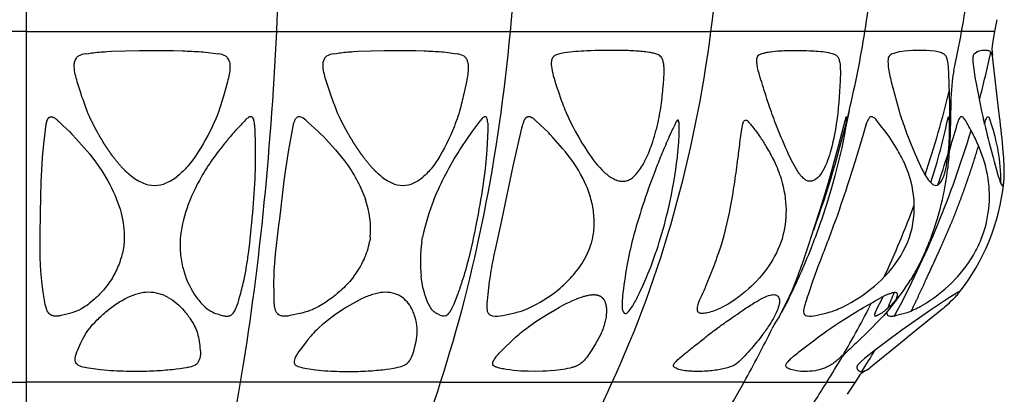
# Model space of a CAD drawing. Header units: millimetres. Extents: x 1250 to 1725, y 0 to 1655.
# Tile 87 of 256: x 1487 to 1569, y 640 to 672. Entities that reach past the tile are written whole.
import ezdxf

# ---------------------------------------------------------------- set-up
doc = ezdxf.new("R2010")
doc.units = ezdxf.units.MM
doc.header["$MEASUREMENT"] = 0
doc.layers.add('Crea2D$visibili$tangenti', color=7, linetype='Continuous', true_color=0x000000)

msp = doc.modelspace()

# ---------------------------------------------------------------- linework, layer by layer
at = {"layer": 'Crea2D$visibili$tangenti'}
for p, q in [((1487.599, 701.845), (1487.599, 670.567)), ((1568.043, 671.552), (1567.867, 670.567)), ((1487.599, 670.567), (1466.824, 670.567)), ((1487.599, 670.567), (1487.599, 641.504)), ((1487.599, 670.567), (1508.374, 670.567)), ((1508.374, 670.567), (1527.733, 670.567)), ((1527.733, 670.567), (1544.357, 670.567)), ((1557.113, 670.567), (1544.357, 670.567)), ((1565.132, 670.567), (1557.113, 670.567)), ((1567.867, 670.567), (1565.132, 670.567)), ((1567.867, 670.567), (1567.683, 669.6)), ((1492.563, 668.724), (1492.801, 668.76)), ((1502.288, 668.875), (1503.286, 668.76)), ((1503.286, 668.76), (1503.52, 668.724)), ((1513.109, 668.724), (1513.335, 668.76)), ((1522.188, 668.875), (1523.106, 668.76)), ((1523.106, 668.76), (1523.32, 668.724)), ((1559.501, 668.76), (1559.397, 668.724)), ((1559.934, 668.875), (1559.501, 668.76)), ((1563.627, 668.724), (1563.549, 668.76)), ((1566.06, 668.348), (1566.064, 668.065)), ((1566.241, 668.76), (1566.196, 668.724)), ((1566.422, 668.875), (1566.241, 668.76)), ((1567.639, 668.724), (1567.622, 668.76)), ((1567.692, 668.516), (1567.639, 668.724)), ((1567.718, 668.348), (1567.692, 668.516)), ((1567.754, 668.065), (1567.718, 668.348)), ((1568.217, 663.978), (1567.754, 668.065)), ((1492.754, 663.748), (1492.662, 663.978)), ((1492.852, 663.527), (1492.754, 663.748)), ((1503.492, 663.748), (1503.404, 663.527)), ((1513.45, 663.748), (1513.355, 663.978)), ((1513.552, 663.527), (1513.45, 663.748)), ((1523.457, 663.748), (1523.384, 663.527)), ((1560.015, 663.748), (1560.086, 663.527)), ((1564.16, 663.748), (1564.159, 663.978)), ((1564.159, 663.527), (1564.16, 663.748)), ((1566.828, 663.748), (1566.878, 663.527)), ((1568.242, 663.748), (1568.217, 663.978)), ((1568.268, 663.527), (1568.242, 663.748)), ((1510.789, 663.211), (1511.013, 663.001)), ((1511.013, 663.001), (1511.255, 662.777)), ((1564.09, 663.211), (1564.095, 663.001)), ((1564.095, 663.001), (1564.1, 662.777)), ((1564.1, 662.777), (1564.113, 661.96)), ((1564.085, 660.655), (1564.076, 660.456)), ((1516.094, 653.233), (1516.074, 653.12)), ((1516.109, 653.338), (1516.094, 653.233)), ((1516.112, 653.367), (1516.109, 653.338)), ((1516.128, 653.516), (1516.112, 653.367)), ((1520.393, 653.121), (1520.433, 653.367)), ((1520.433, 653.367), (1520.462, 653.516)), ((1534.507, 653.233), (1534.539, 653.367)), ((1552.054, 651.681), (1552.568, 653.233)), ((1552.568, 653.233), (1552.613, 653.367)), ((1560.663, 653.121), (1560.757, 653.367)), ((1560.757, 653.367), (1560.808, 653.516)), ((1562.495, 653.233), (1562.451, 653.12)), ((1562.535, 653.338), (1562.495, 653.233)), ((1562.546, 653.367), (1562.535, 653.338)), ((1562.603, 653.516), (1562.546, 653.367)), ((1561.085, 650.273), (1560.927, 650.014)), ((1564.625, 648.833), (1564.124, 648.515)), ((1550.296, 647.444), (1550.222, 647.308)), ((1556.603, 643.016), (1556.506, 642.9)), ((1556.788, 643.196), (1556.603, 643.016)), ((1557.089, 643.456), (1556.788, 643.196)), ((1492.614, 642.69), (1492.429, 642.728)), ((1500.054, 642.564), (1499.909, 642.547)), ((1500.351, 642.606), (1500.054, 642.564)), ((1500.68, 642.659), (1500.351, 642.606)), ((1500.856, 642.69), (1500.68, 642.659)), ((1501.046, 642.728), (1500.856, 642.69)), ((1510.377, 642.728), (1510.543, 642.69)), ((1517.323, 642.547), (1517.459, 642.564)), ((1517.459, 642.564), (1517.742, 642.605)), ((1517.742, 642.605), (1518.056, 642.659)), ((1518.056, 642.659), (1518.224, 642.69)), ((1518.224, 642.69), (1518.406, 642.728)), ((1550.672, 642.69), (1550.618, 642.728)), ((1550.724, 642.659), (1550.672, 642.69)), ((1550.824, 642.605), (1550.724, 642.659)), ((1550.918, 642.564), (1550.824, 642.605)), ((1550.965, 642.547), (1550.918, 642.564)), ((1553.944, 642.728), (1553.853, 642.69)), ((1554.266, 642.9), (1553.944, 642.728)), ((1556.444, 642.728), (1556.449, 642.69)), ((1556.449, 642.69), (1556.456, 642.659)), ((1556.456, 642.659), (1556.471, 642.606)), ((1556.471, 642.606), (1556.489, 642.564)), ((1556.489, 642.564), (1556.499, 642.547)), ((1557.534, 642.69), (1557.579, 642.728)), ((1557.579, 642.728), (1557.777, 642.9)), ((1469.818, 641.504), (1487.599, 641.504)), ((1505.381, 641.504), (1487.599, 641.504)), ((1487.599, 641.504), (1487.599, 618.852)), ((1521.95, 641.504), (1505.381, 641.504)), ((1521.95, 641.504), (1536.179, 641.504)), ((1547.097, 641.504), (1536.179, 641.504)), ((1547.097, 641.504), (1553.961, 641.504)), ((1553.961, 641.504), (1556.302, 641.504)), ((1556.302, 641.504), (1555.649, 640.489)), ((1556.695, 642.114), (1556.302, 641.504))]:
    msp.add_line(p, q, dxfattribs=at)
for points in [[(1492.801, 668.76), (1493.021, 668.79, -0.017233), (1494.289, 668.908), (1494.687, 668.93), (1495.84, 668.978), (1496.994, 668.994), (1499.806, 668.993), (1500.57, 668.971, -0.005217), (1502.109, 668.889), (1502.288, 668.875)], [(1513.335, 668.76), (1513.543, 668.79, -0.018151), (1514.74, 668.908), (1515.114, 668.93), (1516.195, 668.978), (1517.276, 668.994), (1519.894, 668.993), (1520.602, 668.971, -0.005732), (1522.024, 668.889), (1522.188, 668.875)], [(1563.549, 668.76), (1563.475, 668.79, 0.049672), (1563.04, 668.908), (1562.9, 668.93, 0.066445), (1560.011, 668.889), (1559.934, 668.875)], [(1567.622, 668.76), (1567.605, 668.79), (1567.494, 668.908), (1567.456, 668.93, 0.126555), (1567.203, 668.994), (1566.933, 668.998, 0.114423), (1566.453, 668.889), (1566.422, 668.875)], [(1492.662, 663.978), (1492.492, 664.428, -0.01485), (1491.847, 666.412, -0.062484), (1491.594, 667.64, -0.057413), (1491.621, 668.065)], [(1504.46, 668.065, -0.058467), (1504.499, 667.64, -0.060883), (1504.291, 666.412), (1504.014, 665.392, -0.015681), (1503.574, 663.978), (1503.492, 663.748)], [(1513.355, 663.978), (1513.178, 664.428, -0.013844), (1512.496, 666.412, -0.060065), (1512.216, 667.64, -0.055136), (1512.23, 668.065)], [(1524.194, 668.065, -0.052758), (1524.242, 667.64, -0.055049), (1524.093, 666.412), (1523.875, 665.392, -0.014612), (1523.523, 663.978), (1523.457, 663.748)], [(1559.027, 668.065, 0.028253), (1559.055, 667.64, 0.033005), (1559.303, 666.412), (1559.563, 665.392), (1559.947, 663.978), (1560.015, 663.748)], [(1566.064, 668.065, 0.028614), (1566.305, 666.412), (1566.5, 665.392), (1566.78, 663.978), (1566.828, 663.748)], [(1503.404, 663.527, -0.022456), (1502.67, 661.959), (1502.482, 661.608), (1502.286, 661.262), (1502.082, 660.92), (1501.869, 660.583), (1501.643, 660.247), (1501.438, 659.961), (1501.227, 659.686), (1501.118, 659.551), (1501.007, 659.419), (1500.907, 659.305), (1500.805, 659.193), (1500.701, 659.083), (1500.594, 658.975), (1500.485, 658.87), (1500.374, 658.768), (1500.259, 658.668), (1500.142, 658.572)], [(1508.396, 647.219, -0.080986), (1508.276, 647.444, -0.046186), (1508.218, 647.691, -0.022406), (1508.167, 648.248), (1508.156, 648.539), (1508.149, 648.808), (1508.144, 649.833), (1508.15, 650.299), (1508.169, 650.764), (1508.213, 651.367), (1508.285, 652.111), (1508.56, 654.501), (1508.625, 655.048), (1509.003, 658.179), (1509.106, 658.956), (1509.385, 660.751), (1509.672, 662.432), (1509.7, 662.575), (1509.731, 662.717), (1509.765, 662.859), (1509.803, 663, -0.041059), (1509.887, 663.23, -0.077244), (1510.006, 663.407)], [(1523.384, 663.527, -0.021768), (1522.775, 661.959), (1522.617, 661.609), (1522.45, 661.263), (1522.276, 660.921), (1522.093, 660.583), (1521.897, 660.247), (1521.719, 659.961), (1521.534, 659.686), (1521.438, 659.552), (1521.34, 659.419), (1521.252, 659.305), (1521.161, 659.194), (1521.069, 659.084), (1520.974, 658.976), (1520.876, 658.871), (1520.776, 658.769), (1520.673, 658.669), (1520.567, 658.572)], [(1534.539, 653.367), (1534.569, 653.52), (1534.596, 653.674), (1534.619, 653.829), (1534.638, 653.984), (1534.654, 654.139), (1534.666, 654.295), (1534.674, 654.451), (1534.679, 654.608), (1534.681, 654.764), (1534.678, 654.92), (1534.673, 655.077), (1534.663, 655.233), (1534.651, 655.389), (1534.635, 655.544), (1534.615, 655.699), (1534.592, 655.854), (1534.564, 656.021), (1534.532, 656.188), (1534.496, 656.353), (1534.456, 656.518), (1534.413, 656.682), (1534.367, 656.845), (1534.317, 657.007), (1534.264, 657.168), (1534.208, 657.329), (1534.149, 657.488), (1534.087, 657.646), (1534.022, 657.803), (1533.883, 658.113), (1533.735, 658.418), (1533.56, 658.748), (1533.375, 659.071), (1533.179, 659.388), (1532.973, 659.699), (1532.757, 660.003), (1532.533, 660.302), (1532.301, 660.594), (1532.061, 660.879), (1531.261, 661.791), (1531.033, 662.033), (1530.911, 662.158), (1529.827, 663.18), (1529.763, 663.24), (1529.697, 663.299), (1529.66, 663.33), (1529.641, 663.345), (1529.621, 663.36), (1529.601, 663.375), (1529.581, 663.389), (1529.561, 663.402), (1529.54, 663.415), (1529.52, 663.427), (1529.498, 663.439), (1529.488, 663.444), (1529.477, 663.45), (1529.466, 663.455), (1529.455, 663.459), (1529.444, 663.464), (1529.432, 663.468), (1529.421, 663.473), (1529.41, 663.476), (1529.398, 663.48), (1529.387, 663.483), (1529.375, 663.487), (1529.363, 663.489), (1529.348, 663.493), (1529.332, 663.495), (1529.317, 663.498), (1529.301, 663.499), (1529.293, 663.5), (1529.285, 663.501), (1529.277, 663.501), (1529.269, 663.501), (1529.261, 663.501), (1529.253, 663.501), (1529.245, 663.501), (1529.238, 663.501), (1529.23, 663.5), (1529.222, 663.5), (1529.214, 663.499), (1529.206, 663.498), (1529.198, 663.497), (1529.191, 663.495), (1529.183, 663.494), (1529.175, 663.492), (1529.167, 663.49), (1529.16, 663.488), (1529.152, 663.486), (1529.145, 663.484), (1529.137, 663.482), (1529.13, 663.479), (1529.123, 663.476), (1529.115, 663.473), (1529.106, 663.469), (1529.096, 663.464), (1529.087, 663.459), (1529.078, 663.454), (1529.069, 663.448), (1529.06, 663.443), (1529.052, 663.437), (1529.043, 663.43), (1529.035, 663.424), (1529.027, 663.417), (1529.019, 663.41), (1529.011, 663.403), (1529.003, 663.396), (1528.996, 663.388), (1528.989, 663.38), (1528.982, 663.373), (1528.972, 663.361), (1528.963, 663.35), (1528.955, 663.338), (1528.946, 663.326), (1528.938, 663.314), (1528.93, 663.301), (1528.915, 663.276), (1528.897, 663.242), (1528.88, 663.208), (1528.864, 663.173), (1528.848, 663.138), (1528.832, 663.097), (1528.816, 663.056), (1528.787, 662.972), (1528.749, 662.852), (1528.715, 662.731), (1528.671, 662.565), (1527.952, 659.407), (1527.037, 655.048), (1526.918, 654.504), (1526.502, 652.622, 0.011953), (1526.12, 650.755), (1526.048, 650.295), (1525.985, 649.833), (1525.862, 648.807), (1525.806, 648.25), (1525.794, 648.11), (1525.786, 647.97), (1525.782, 647.83), (1525.781, 647.689), (1525.805, 647.444)], [(1552.613, 653.367), (1553.005, 654.544), (1553.387, 655.724), (1553.721, 656.792), (1554.043, 657.863), (1554.383, 659.055), (1554.955, 661.167), (1555.503, 663.288), (1555.526, 663.371), (1555.533, 663.392), (1555.539, 663.412), (1555.547, 663.432), (1555.554, 663.452), (1555.558, 663.462), (1555.56, 663.467), (1555.563, 663.472), (1555.565, 663.477), (1555.568, 663.481), (1555.569, 663.484), (1555.57, 663.486), (1555.572, 663.488), (1555.573, 663.491), (1555.575, 663.493), (1555.576, 663.494), (1555.577, 663.495), (1555.577, 663.496), (1555.577, 663.496), (1555.578, 663.497), (1555.578, 663.497), (1555.579, 663.498), (1555.579, 663.498), (1555.579, 663.498), (1555.58, 663.499), (1555.58, 663.499), (1555.58, 663.499), (1555.581, 663.499), (1555.581, 663.5), (1555.581, 663.5), (1555.581, 663.5), (1555.581, 663.5), (1555.582, 663.5), (1555.582, 663.5), (1555.582, 663.5), (1555.582, 663.501), (1555.583, 663.501), (1555.583, 663.501), (1555.583, 663.501), (1555.583, 663.501), (1555.584, 663.501), (1555.584, 663.501), (1555.584, 663.501), (1555.584, 663.501), (1555.584, 663.501), (1555.584, 663.501), (1555.584, 663.501), (1555.585, 663.501), (1555.585, 663.501), (1555.585, 663.501), (1555.585, 663.501), (1555.585, 663.501), (1555.585, 663.501), (1555.585, 663.501), (1555.585, 663.501), (1555.586, 663.501), (1555.586, 663.501), (1555.586, 663.501), (1555.586, 663.501), (1555.586, 663.501), (1555.586, 663.501), (1555.586, 663.501), (1555.586, 663.501), (1555.587, 663.501), (1555.587, 663.501), (1555.587, 663.501), (1555.587, 663.501), (1555.587, 663.501), (1555.587, 663.501), (1555.587, 663.501), (1555.587, 663.501), (1555.588, 663.501), (1555.588, 663.501), (1555.588, 663.501), (1555.588, 663.501), (1555.589, 663.501), (1555.589, 663.501), (1555.589, 663.5), (1555.589, 663.5), (1555.59, 663.5), (1555.59, 663.5), (1555.59, 663.5), (1555.59, 663.5), (1555.591, 663.499), (1555.591, 663.499), (1555.591, 663.499), (1555.591, 663.499), (1555.592, 663.499), (1555.592, 663.498), (1555.592, 663.498), (1555.593, 663.498), (1555.593, 663.497), (1555.594, 663.497), (1555.594, 663.496), (1555.594, 663.496), (1555.595, 663.495), (1555.595, 663.495), (1555.596, 663.494), (1555.596, 663.494), (1555.596, 663.493), (1555.597, 663.492), (1555.597, 663.492), (1555.597, 663.491), (1555.598, 663.491), (1555.598, 663.49), (1555.598, 663.489), (1555.598, 663.489), (1555.599, 663.488), (1555.599, 663.488), (1555.599, 663.487), (1555.599, 663.486), (1555.599, 663.486), (1555.599, 663.485), (1555.6, 663.484), (1555.6, 663.483), (1555.6, 663.481), (1555.6, 663.48), (1555.601, 663.478), (1555.601, 663.475), (1555.601, 663.466), (1555.602, 663.457), (1555.602, 663.439), (1555.602, 663.422), (1555.602, 663.404), (1555.6, 663.369), (1555.598, 663.333), (1555.592, 663.262), (1555.576, 663.121), (1555.501, 662.591), (1555.414, 662.063), (1555.309, 661.497), (1555.194, 660.933), (1554.939, 659.81), (1554.633, 658.608), (1554.297, 657.413), (1553.933, 656.226), (1553.543, 655.048), (1553.353, 654.504, -0.008723), (1552.649, 652.622, -0.02098), (1550.721, 648.25), (1550.428, 647.689), (1550.296, 647.444)], [(1560.086, 663.527, 0.010864), (1560.647, 661.959), (1560.916, 661.269), (1561.196, 660.583), (1561.472, 659.947), (1561.729, 659.394), (1561.844, 659.163), (1561.964, 658.935), (1562.066, 658.752), (1562.173, 658.572)], [(1562.568, 658.048), (1563.09, 659.731, 0.017817), (1563.785, 662.432), (1563.908, 663), (1564.005, 663.407)], [(1568.666, 658.572, 0.026195), (1568.583, 660.583, 0.008412), (1568.268, 663.527)], [(1511.255, 662.777), (1511.748, 662.337), (1511.975, 662.12), (1512.238, 661.855), (1512.717, 661.334), (1513.242, 660.757), (1513.501, 660.456), (1513.752, 660.149), (1513.995, 659.835), (1514.228, 659.514, -0.032101), (1515.08, 658.133, -0.04059), (1515.733, 656.623)], [(1521.402, 656.623, -0.048426), (1523.554, 660.757), (1524.28, 661.855), (1524.625, 662.337), (1524.966, 662.777), (1525.134, 663.001), (1525.289, 663.211)], [(1525.857, 663), (1525.865, 662.716), (1525.863, 662.432), (1525.843, 661.849), (1525.777, 660.752), (1525.689, 659.731), (1525.606, 658.954), (1525.506, 658.18, -0.012339), (1524.99, 655.048), (1524.884, 654.501, -0.019118), (1524.011, 650.763, -0.01), (1523.726, 649.833, -0.008511), (1523.373, 648.808), (1523.273, 648.539), (1523.16, 648.248), (1523.044, 647.968), (1522.921, 647.691), (1522.891, 647.629), (1522.86, 647.567), (1522.827, 647.505), (1522.793, 647.444), (1522.776, 647.414), (1522.758, 647.386), (1522.74, 647.357), (1522.721, 647.329), (1522.702, 647.301), (1522.682, 647.273), (1522.662, 647.246), (1522.641, 647.219)], [(1557.258, 663), (1557.078, 662.432), (1556.911, 661.849), (1556.269, 659.731), (1555.775, 658.18, -0.009669), (1554.725, 655.048), (1554.526, 654.501, -0.002315), (1553.101, 650.763), (1552.781, 649.833), (1552.435, 648.808), (1552.344, 648.539), (1552.247, 648.248, 0.015822), (1552.08, 647.691, 0.038354), (1552.035, 647.444, 0.087853), (1552.053, 647.219)], [(1561.19, 656.623, 0.083551), (1560.457, 659.514, 0.032597), (1559.818, 660.757), (1559.125, 661.855), (1558.776, 662.337), (1558.421, 662.777), (1558.246, 663.001), (1558.085, 663.211)], [(1514.767, 650.273), (1514.656, 650.131), (1514.542, 649.991), (1514.425, 649.854), (1514.305, 649.718), (1514.182, 649.585), (1514.057, 649.454), (1513.929, 649.325), (1513.799, 649.199), (1513.666, 649.076), (1513.531, 648.955), (1513.393, 648.837), (1513.253, 648.721), (1513.111, 648.609), (1512.967, 648.5), (1512.821, 648.393), (1512.674, 648.29), (1512.41, 648.112), (1512.14, 647.942), (1511.864, 647.782), (1511.583, 647.632), (1511.515, 647.598), (1511.445, 647.564), (1511.375, 647.533), (1511.304, 647.502), (1511.129, 647.432), (1510.95, 647.369, -0.028678), (1510.294, 647.184), (1509.476, 647.012), (1509.37, 646.993), (1509.282, 646.981), (1509.237, 646.975), (1509.192, 646.971), (1509.142, 646.968), (1509.092, 646.965), (1509.042, 646.965), (1508.991, 646.966), (1508.966, 646.967), (1508.94, 646.968), (1508.915, 646.97), (1508.889, 646.973), (1508.864, 646.977), (1508.788, 646.991)], [(1522.346, 646.991, -0.217217), (1521.952, 647.033), (1521.641, 647.185), (1521.604, 647.204), (1521.568, 647.224), (1521.533, 647.245), (1521.499, 647.268), (1521.465, 647.291), (1521.432, 647.316), (1521.399, 647.342), (1521.368, 647.369), (1521.333, 647.4), (1521.299, 647.433), (1521.266, 647.467), (1521.233, 647.502, -0.068201), (1520.816, 648.29, -0.063964), (1520.351, 650.273)], [(1526.268, 646.992, 0.103721), (1527.101, 647.034), (1527.857, 647.185, 0.024265), (1528.554, 647.367), (1528.943, 647.502), (1529.249, 647.633, 0.061425), (1531.698, 649.162, 0.040862), (1532.861, 650.273)], [(1550.031, 646.965, -0.005114), (1550.07, 647.034), (1550.307, 647.502), (1550.374, 647.633), (1550.704, 648.289, 0.011149), (1551.102, 649.162), (1551.55, 650.273)], [(1552.31, 646.991, 0.108338), (1553.039, 647.033), (1553.738, 647.185), (1553.903, 647.224), (1554.067, 647.268), (1554.23, 647.316), (1554.391, 647.369), (1554.575, 647.433), (1554.758, 647.502), (1554.907, 647.565), (1555.055, 647.631), (1555.367, 647.783), (1555.675, 647.944), (1555.978, 648.113), (1556.276, 648.29), (1556.615, 648.501), (1556.947, 648.723), (1557.272, 648.956), (1557.589, 649.2), (1557.898, 649.454), (1558.199, 649.718), (1558.49, 649.991), (1558.772, 650.273)], [(1491.926, 642.9, -0.078655), (1491.79, 643.015, -0.111089), (1491.697, 643.196, -0.077139), (1491.676, 643.456, -0.087306), (1491.882, 644.174), (1492.147, 644.759, -0.102697), (1493.499, 646.662, -0.021994), (1494.312, 647.404, -0.063009), (1496.019, 648.515)], [(1499.387, 648.515, -0.089499), (1500.714, 647.403, -0.032514), (1501.264, 646.662, -0.06638), (1501.804, 645.569, -0.04131), (1502.029, 644.176, -0.08988), (1501.999, 643.456)], [(1515.653, 648.515, 0.046322), (1513.683, 647.404), (1513.167, 647.041), (1512.662, 646.662), (1512.402, 646.461), (1512.148, 646.253), (1511.9, 646.038), (1511.657, 645.816), (1511.531, 645.693), (1511.41, 645.568), (1511.297, 645.441), (1511.188, 645.312), (1510.963, 645.036), (1510.745, 644.759), (1510.303, 644.174, 0.068461), (1509.874, 643.456, 0.196031), (1509.846, 643.016, 0.108208), (1509.942, 642.9)], [(1519.493, 643.456, 0.069735), (1519.759, 644.174), (1519.827, 644.466), (1519.891, 644.759), (1519.943, 645.035), (1519.986, 645.312), (1520.003, 645.441), (1520.014, 645.568), (1520.017, 645.631), (1520.019, 645.694), (1520.019, 645.755), (1520.018, 645.817), (1520.013, 645.923), (1520.005, 646.03), (1519.994, 646.136), (1519.98, 646.242), (1519.964, 646.348), (1519.944, 646.453), (1519.922, 646.557), (1519.897, 646.661), (1519.847, 646.851), (1519.819, 646.944), (1519.789, 647.038), (1519.757, 647.13), (1519.722, 647.222), (1519.686, 647.313), (1519.648, 647.403, 0.130062), (1518.791, 648.515)], [(1550.994, 643.456, -0.021771), (1551.866, 644.174), (1552.625, 644.759, -0.028871), (1555.339, 646.661), (1556.534, 647.403, -0.016106), (1558.466, 648.515)], [(1559.765, 648.515), (1559.753, 648.487), (1559.741, 648.459), (1559.715, 648.405), (1559.687, 648.351), (1559.658, 648.298), (1559.619, 648.23), (1559.578, 648.163), (1559.535, 648.098), (1559.492, 648.033), (1559.385, 647.881), (1559.273, 647.733), (1559.141, 647.567), (1559.006, 647.404), (1558.677, 647.028), (1558.338, 646.662), (1557.504, 645.816), (1556.412, 644.759, -0.010085), (1554.979, 643.456, -0.034778), (1554.266, 642.9)], [(1557.777, 642.9), (1560.058, 644.759), (1560.731, 645.312), (1561.349, 645.816), (1563.324, 647.404, 0.021228), (1564.567, 648.515)], [(1559.649, 648.29, -0.053709), (1558.707, 647.369, -0.032483), (1558.437, 647.184), (1558.232, 647.07), (1558.163, 647.033), (1558.123, 647.012), (1558.103, 647.002), (1558.083, 646.993), (1558.068, 646.987), (1558.06, 646.984), (1558.052, 646.981), (1558.045, 646.978), (1558.037, 646.975), (1558.03, 646.973), (1558.022, 646.971), (1558.015, 646.969), (1558.011, 646.968), (1558.007, 646.968), (1558.003, 646.967), (1558, 646.966), (1557.996, 646.966), (1557.992, 646.965), (1557.989, 646.965), (1557.985, 646.965), (1557.982, 646.965), (1557.978, 646.965), (1557.975, 646.965), (1557.972, 646.965), (1557.969, 646.965), (1557.967, 646.965), (1557.965, 646.966), (1557.964, 646.966), (1557.962, 646.966), (1557.961, 646.966), (1557.959, 646.967), (1557.958, 646.967), (1557.956, 646.967), (1557.955, 646.968), (1557.953, 646.968), (1557.952, 646.969), (1557.951, 646.969), (1557.949, 646.97), (1557.948, 646.97), (1557.947, 646.971), (1557.947, 646.971), (1557.946, 646.971), (1557.945, 646.972), (1557.945, 646.972), (1557.944, 646.973), (1557.943, 646.973), (1557.943, 646.973), (1557.942, 646.974), (1557.942, 646.974), (1557.941, 646.975), (1557.94, 646.975), (1557.939, 646.976), (1557.938, 646.977), (1557.937, 646.978), (1557.936, 646.979), (1557.935, 646.98), (1557.934, 646.981), (1557.932, 646.983), (1557.93, 646.986), (1557.926, 646.991)], [(1499.909, 642.547, -0.010717), (1498.441, 642.425, -0.017853), (1496.717, 642.389), (1496.173, 642.392, -0.02399), (1494.078, 642.492), (1493.77, 642.522), (1492.785, 642.659), (1492.614, 642.69)], [(1510.543, 642.69), (1510.699, 642.659), (1511.598, 642.522), (1511.882, 642.492, 0.026062), (1513.824, 642.392), (1514.331, 642.389, 0.01898), (1515.939, 642.425, 0.011323), (1517.323, 642.547)], [(1553.853, 642.69), (1553.771, 642.659), (1553.324, 642.522), (1553.193, 642.492, -0.053312), (1552.345, 642.392), (1552.135, 642.389, -0.050003), (1551.475, 642.425), (1550.965, 642.547)], [(1556.499, 642.547, 0.059548), (1556.634, 642.425, 0.121325), (1556.733, 642.394), (1556.855, 642.389), (1556.927, 642.392, 0.111261), (1557.243, 642.492), (1557.296, 642.522), (1557.495, 642.659), (1557.534, 642.69)]]:
    msp.add_lwpolyline(points, format="xyb", dxfattribs=at)
for points in [[(1564.159, 663.978), (1564.155, 664.428), (1564.137, 665.392), (1564.081, 667.026), (1564.037, 667.64), (1564.013, 667.854), (1563.982, 668.065)], [(1563.643, 658.572), (1563.676, 658.669), (1563.708, 658.767), (1563.737, 658.866), (1563.764, 658.965), (1563.793, 659.08), (1563.82, 659.196), (1563.868, 659.429), (1563.917, 659.701), (1563.959, 659.974), (1563.998, 660.278), (1564.031, 660.583), (1564.088, 661.27), (1564.125, 661.959), (1564.159, 663.527)], [(1564.124, 648.515), (1562.48, 647.403), (1560.168, 645.817), (1558.766, 644.759), (1558.003, 644.176), (1557.089, 643.456)], [(1557.953, 647.219), (1558.17, 647.691), (1558.457, 648.248), (1558.638, 648.603)]]:
    msp.add_lwpolyline(points, dxfattribs=at)
for points in [[(1495.743, 653.351), (1495.737, 653.206), (1495.727, 653.06), (1495.712, 652.915), (1495.694, 652.771), (1495.671, 652.626), (1495.646, 652.483), (1495.617, 652.34), (1495.585, 652.198), (1495.547, 652.043), (1495.505, 651.89), (1495.46, 651.737), (1495.412, 651.586), (1495.36, 651.435), (1495.305, 651.286), (1495.247, 651.139), (1495.185, 650.992), (1495.121, 650.848), (1495.053, 650.705), (1494.982, 650.564), (1494.908, 650.425), (1494.831, 650.287), (1494.751, 650.151), (1494.668, 650.017), (1494.582, 649.884), (1494.493, 649.753), (1494.402, 649.624), (1494.308, 649.497), (1494.211, 649.372), (1494.112, 649.249), (1494.01, 649.128), (1493.906, 649.01), (1493.799, 648.893), (1493.698, 648.786), (1493.595, 648.682), (1493.49, 648.579), (1493.383, 648.478), (1493.274, 648.379), (1493.163, 648.282), (1492.937, 648.093), (1492.826, 648.006), (1492.714, 647.92), (1492.599, 647.837), (1492.483, 647.758), (1492.365, 647.681), (1492.244, 647.608), (1492.183, 647.574), (1492.121, 647.54), (1492.059, 647.508), (1491.995, 647.476), (1491.922, 647.442), (1491.849, 647.409), (1491.774, 647.378), (1491.699, 647.348), (1491.623, 647.32), (1491.547, 647.294), (1491.393, 647.244), (1491.21, 647.192), (1490.76, 647.077), (1490.49, 647.016), (1490.405, 647), (1490.319, 646.985), (1490.277, 646.979), (1490.234, 646.973), (1490.191, 646.969), (1490.148, 646.966), (1490.106, 646.965), (1490.085, 646.964), (1490.063, 646.965), (1490.042, 646.965), (1490.021, 646.966), (1490, 646.968), (1489.979, 646.969), (1489.958, 646.972), (1489.937, 646.975), (1489.916, 646.978), (1489.896, 646.982), (1489.875, 646.986), (1489.854, 646.991), (1489.834, 646.997), (1489.813, 647.003), (1489.79, 647.011), (1489.766, 647.02), (1489.743, 647.029), (1489.72, 647.04), (1489.697, 647.051), (1489.675, 647.063), (1489.653, 647.075), (1489.632, 647.089), (1489.61, 647.103), (1489.59, 647.117), (1489.57, 647.132), (1489.55, 647.148), (1489.541, 647.157), (1489.531, 647.165), (1489.522, 647.173), (1489.513, 647.182), (1489.504, 647.191), (1489.495, 647.2), (1489.487, 647.209), (1489.479, 647.218), (1489.47, 647.228), (1489.461, 647.239), (1489.453, 647.249), (1489.445, 647.26), (1489.437, 647.27), (1489.429, 647.281), (1489.414, 647.303), (1489.4, 647.326), (1489.387, 647.349), (1489.374, 647.373), (1489.362, 647.396), (1489.351, 647.421), (1489.34, 647.445), (1489.329, 647.47), (1489.319, 647.495), (1489.301, 647.546), (1489.283, 647.597), (1489.256, 647.682), (1489.232, 647.768), (1489.209, 647.855), (1489.189, 647.942), (1489.152, 648.116), (1489.119, 648.292), (1489.064, 648.619), (1489.015, 648.948), (1488.93, 649.608), (1488.869, 650.153), (1488.822, 650.699), (1488.793, 651.246), (1488.776, 651.793), (1488.764, 652.73), (1488.765, 653.668), (1488.789, 655.543), (1488.815, 656.83), (1488.855, 658.117), (1488.907, 659.115), (1488.975, 660.112), (1489.073, 661.258), (1489.199, 662.401), (1489.24, 662.699), (1489.265, 662.846), (1489.279, 662.92), (1489.295, 662.994), (1489.313, 663.073), (1489.324, 663.113), (1489.336, 663.152), (1489.342, 663.171), (1489.349, 663.191), (1489.356, 663.21), (1489.363, 663.229), (1489.371, 663.248), (1489.379, 663.266), (1489.388, 663.285), (1489.397, 663.303), (1489.406, 663.32), (1489.416, 663.336), (1489.426, 663.352), (1489.436, 663.368), (1489.441, 663.376), (1489.447, 663.383), (1489.453, 663.391), (1489.458, 663.398), (1489.464, 663.405), (1489.47, 663.412), (1489.477, 663.419), (1489.483, 663.425), (1489.489, 663.432), (1489.496, 663.438), (1489.503, 663.444), (1489.51, 663.45), (1489.517, 663.455), (1489.524, 663.461), (1489.531, 663.466), (1489.539, 663.471), (1489.547, 663.475), (1489.551, 663.477), (1489.555, 663.48), (1489.559, 663.482), (1489.563, 663.484), (1489.567, 663.486), (1489.571, 663.487), (1489.575, 663.489), (1489.579, 663.491), (1489.583, 663.492), (1489.588, 663.494), (1489.592, 663.495), (1489.597, 663.497), (1489.601, 663.498), (1489.605, 663.499), (1489.61, 663.5), (1489.614, 663.501), (1489.619, 663.502), (1489.623, 663.503), (1489.632, 663.505), (1489.641, 663.506), (1489.651, 663.507), (1489.66, 663.507), (1489.669, 663.508), (1489.679, 663.508), (1489.688, 663.507), (1489.698, 663.507), (1489.707, 663.506), (1489.717, 663.505), (1489.726, 663.504), (1489.735, 663.503), (1489.745, 663.501), (1489.754, 663.499), (1489.764, 663.497), (1489.774, 663.494), (1489.785, 663.491), (1489.795, 663.488), (1489.804, 663.484), (1489.814, 663.481), (1489.824, 663.477), (1489.833, 663.473), (1489.843, 663.468), (1489.852, 663.464), (1489.871, 663.454), (1489.889, 663.445), (1489.907, 663.434), (1489.948, 663.409), (1489.988, 663.383), (1490.028, 663.355), (1490.067, 663.325), (1490.106, 663.295), (1490.143, 663.264), (1490.181, 663.232), (1490.217, 663.199), (1490.295, 663.125), (1490.636, 662.788), (1491.19, 662.272), (1491.391, 662.071), (1491.757, 661.676), (1492.2, 661.179), (1492.873, 660.391), (1493.106, 660.102), (1493.308, 659.84), (1493.503, 659.574), (1493.693, 659.303), (1493.876, 659.029), (1494.053, 658.75), (1494.224, 658.467), (1494.388, 658.18), (1494.545, 657.889), (1494.689, 657.605), (1494.827, 657.317), (1494.957, 657.026), (1495.079, 656.732), (1495.192, 656.434), (1495.296, 656.133), (1495.391, 655.829), (1495.475, 655.522), (1495.539, 655.255), (1495.595, 654.987), (1495.642, 654.717), (1495.681, 654.445), (1495.711, 654.173), (1495.731, 653.899), (1495.738, 653.762), (1495.742, 653.625), (1495.744, 653.488)], [(1533.05, 648.333), (1533.24, 648.411), (1533.432, 648.485), (1533.626, 648.553), (1533.723, 648.584), (1533.822, 648.614), (1533.902, 648.637), (1533.983, 648.658), (1534.064, 648.678), (1534.146, 648.696), (1534.228, 648.712), (1534.311, 648.726), (1534.394, 648.737), (1534.477, 648.746), (1534.537, 648.75), (1534.598, 648.753), (1534.628, 648.753), (1534.658, 648.753), (1534.688, 648.753), (1534.718, 648.752), (1534.748, 648.75), (1534.778, 648.748), (1534.808, 648.744), (1534.838, 648.74), (1534.867, 648.736), (1534.897, 648.73), (1534.926, 648.724), (1534.955, 648.717), (1534.984, 648.709), (1535.012, 648.7), (1535.04, 648.69), (1535.067, 648.679), (1535.094, 648.668), (1535.121, 648.656), (1535.148, 648.643), (1535.174, 648.629), (1535.199, 648.614), (1535.224, 648.598), (1535.249, 648.582), (1535.273, 648.565), (1535.284, 648.556), (1535.296, 648.547), (1535.307, 648.537), (1535.318, 648.528), (1535.329, 648.518), (1535.34, 648.508), (1535.351, 648.498), (1535.361, 648.488), (1535.372, 648.477), (1535.383, 648.465), (1535.393, 648.454), (1535.404, 648.442), (1535.414, 648.43), (1535.424, 648.418), (1535.433, 648.405), (1535.443, 648.393), (1535.461, 648.367), (1535.478, 648.341), (1535.495, 648.314), (1535.511, 648.286), (1535.526, 648.259), (1535.54, 648.23), (1535.554, 648.202), (1535.566, 648.172), (1535.579, 648.143), (1535.59, 648.113), (1535.601, 648.083), (1535.611, 648.053), (1535.622, 648.019), (1535.632, 647.985), (1535.641, 647.951), (1535.649, 647.917), (1535.657, 647.882), (1535.664, 647.847), (1535.67, 647.813), (1535.676, 647.778), (1535.681, 647.743), (1535.686, 647.708), (1535.693, 647.637), (1535.697, 647.567), (1535.7, 647.496), (1535.701, 647.405), (1535.698, 647.315), (1535.693, 647.224), (1535.686, 647.133), (1535.676, 647.042), (1535.664, 646.951), (1535.635, 646.77), (1535.616, 646.669), (1535.595, 646.568), (1535.573, 646.468), (1535.548, 646.368), (1535.522, 646.269), (1535.494, 646.17), (1535.463, 646.072), (1535.431, 645.974), (1535.394, 645.871), (1535.354, 645.769), (1535.313, 645.668), (1535.269, 645.567), (1535.177, 645.367), (1535.078, 645.171), (1534.94, 644.915), (1534.795, 644.663), (1534.49, 644.168), (1534.381, 644.001), (1534.27, 643.835), (1534.155, 643.673), (1534.095, 643.593), (1534.033, 643.515), (1533.982, 643.453), (1533.929, 643.393), (1533.875, 643.333), (1533.82, 643.275), (1533.763, 643.219), (1533.704, 643.165), (1533.674, 643.138), (1533.643, 643.112), (1533.612, 643.087), (1533.581, 643.062), (1533.535, 643.028), (1533.489, 642.996), (1533.442, 642.964), (1533.394, 642.934), (1533.345, 642.906), (1533.295, 642.879), (1533.245, 642.853), (1533.194, 642.829), (1533.163, 642.816), (1533.133, 642.803), (1533.071, 642.779), (1533.008, 642.757), (1532.944, 642.737), (1532.88, 642.718), (1532.816, 642.7), (1532.686, 642.668), (1532.481, 642.622), (1532.275, 642.582), (1532.069, 642.547), (1531.861, 642.516), (1531.445, 642.465), (1531.028, 642.424), (1530.723, 642.406), (1530.418, 642.396), (1529.807, 642.391), (1529.199, 642.397), (1528.895, 642.407), (1528.592, 642.422), (1528.292, 642.445), (1527.993, 642.475), (1527.695, 642.512), (1527.398, 642.555), (1527.166, 642.594), (1527.05, 642.616), (1526.935, 642.64), (1526.843, 642.662), (1526.752, 642.686), (1526.662, 642.713), (1526.617, 642.728), (1526.572, 642.744), (1526.527, 642.76), (1526.505, 642.769), (1526.483, 642.779), (1526.461, 642.789), (1526.439, 642.799), (1526.418, 642.81), (1526.397, 642.822), (1526.384, 642.83), (1526.372, 642.838), (1526.366, 642.842), (1526.361, 642.846), (1526.355, 642.85), (1526.349, 642.854), (1526.344, 642.858), (1526.338, 642.863), (1526.333, 642.868), (1526.328, 642.872), (1526.323, 642.877), (1526.321, 642.88), (1526.319, 642.882), (1526.317, 642.885), (1526.314, 642.887), (1526.312, 642.89), (1526.31, 642.892), (1526.308, 642.895), (1526.306, 642.898), (1526.304, 642.901), (1526.302, 642.904), (1526.301, 642.906), (1526.299, 642.909), (1526.297, 642.912), (1526.296, 642.915), (1526.294, 642.918), (1526.293, 642.921), (1526.291, 642.924), (1526.29, 642.927), (1526.288, 642.93), (1526.287, 642.933), (1526.285, 642.94), (1526.282, 642.946), (1526.28, 642.953), (1526.279, 642.959), (1526.277, 642.966), (1526.275, 642.973), (1526.274, 642.98), (1526.273, 642.987), (1526.272, 642.993), (1526.271, 643), (1526.271, 643.008), (1526.27, 643.015), (1526.27, 643.022), (1526.27, 643.029), (1526.27, 643.036), (1526.27, 643.043), (1526.27, 643.051), (1526.271, 643.058), (1526.272, 643.065), (1526.273, 643.079), (1526.275, 643.094), (1526.277, 643.108), (1526.28, 643.12), (1526.282, 643.131), (1526.285, 643.142), (1526.288, 643.154), (1526.291, 643.165), (1526.295, 643.176), (1526.299, 643.187), (1526.303, 643.198), (1526.307, 643.208), (1526.311, 643.219), (1526.32, 643.24), (1526.33, 643.261), (1526.341, 643.282), (1526.352, 643.302), (1526.364, 643.322), (1526.376, 643.342), (1526.388, 643.361), (1526.414, 643.4), (1526.441, 643.438), (1526.529, 643.557), (1526.621, 643.672), (1526.716, 643.785), (1526.813, 643.895), (1526.923, 644.013), (1527.035, 644.129), (1528.012, 645.079), (1528.154, 645.215), (1528.299, 645.347), (1528.425, 645.458), (1528.554, 645.567), (1528.818, 645.777), (1529.087, 645.98), (1529.361, 646.177), (1529.857, 646.52), (1530.36, 646.851), (1530.871, 647.171), (1531.388, 647.48), (1531.794, 647.712), (1532.205, 647.933), (1532.413, 648.039), (1532.623, 648.142), (1532.836, 648.239)]]:
    msp.add_lwpolyline(points, close=True, dxfattribs=at)
for centre, radius, start, end in [((1195.857, 685.357), 312.867, 357.2904, 3.02085), ((1366.176, 685.359), 162.233, 354.76872, 5.83257), ((1430.325, 685.36), 114.988, 352.60813, 8.24222), ((1465.327, 685.24), 92.952, 350.9175, 355.51486), ((1483.021, 685.22), 83.408, 349.88173, 352.24024), ((1467.592, 684.827), 90.65, 346.70255, 350.94896), ((1484.098, 684.968), 82.304, 347.6239, 349.92273), ((1570.907, 669.107), 3.262, 171.43103, 188.7318), ((1492.353, 667.921), 0.745, 145.04162, 168.80562), ((1492.295, 667.949), 0.682, 123.80367, 144.23888), ((1492.754, 667.015), 1.72, 96.38943, 119.18092), ((1503.326, 667.038), 1.697, 60.58518, 83.41717), ((1503.767, 667.933), 0.703, 36.16956, 56.05472), ((1503.699, 667.896), 0.779, 12.53831, 35.41932), ((1512.963, 667.95), 0.742, 147.53253, 171.01279), ((1512.871, 667.997), 0.639, 125.66012, 146.69286), ((1513.293, 667.18), 1.554, 96.77268, 120.73701), ((1523.127, 667.244), 1.492, 58.48267, 82.57645), ((1523.495, 667.951), 0.7, 34.57447, 53.88805), ((1523.368, 667.876), 0.847, 12.94951, 33.89375), ((1560.278, 668.081), 1.252, 167.67675, 180.69979), ((1559.647, 668.217), 0.606, 150.47448, 167.57121), ((1559.562, 668.215), 0.535, 107.90809, 145.69765), ((1563.395, 668.26), 0.518, 29.62104, 63.44094), ((1563.005, 668.067), 0.953, 17.16377, 28.14321), ((1561.908, 667.728), 2.102, 9.23524, 17.14734), ((1567.13, 668.306), 1.07, 168.70877, 177.78872), ((1566.46, 668.44), 0.387, 132.9212, 168.67541), ((1489.154, 685.056), 80.036, 345.38815, 348.33544), ((1483.956, 684.997), 82.449, 341.39835, 346.49918), ((1510.239, 663.194), 0.315, 75.68577, 137.61548), ((1509.937, 662.347), 1.214, 45.39281, 71.73175), ((1526.042, 662.706), 0.907, 118.86641, 146.15106), ((1525.65, 663.372), 0.136, 15.06651, 109.87813), ((1524.562, 662.971), 1.296, 1.28582, 19.69903), ((1469.17, 684.431), 89.023, 340.08678, 346.63646), ((1593.356, 655.238), 38.548, 166.89591, 169.29805), ((1558.558, 662.579), 1.367, 142.68203, 162.06613), ((1557.669, 663.262), 0.246, 75.50252, 143.73716), ((1557.388, 662.72), 0.852, 35.20579, 66.29641), ((1562.833, 663.239), 1.257, 358.74861, 11.98004), ((1685.658, 691.721), 122.08, 193.35289, 195.75558), ((1489.163, 685.029), 80.02, 331.62692, 343.55501), ((1439.042, 700.947), 131.376, 340.84868, 342.03807), ((1498.843, 661.74), 4.041, 231.64041, 247.26738), ((1497.709, 661.562), 3.855, 292.99357, 309.13228), ((1519.511, 661.586), 3.91, 230.42068, 245.99899), ((1518.304, 661.077), 3.376, 294.84233, 312.09327), ((1564.63, 660.017), 2.85, 210.46526, 224.66279), ((1561.836, 659.165), 1.901, 322.71447, 341.81623), ((1541.755, 661.637), 22.353, 347.03575, 353.86536), ((1573.306, 660.065), 5.353, 196.19172, 202.52926), ((1565.081, 658.614), 3.585, 350.3568, 359.32664), ((1498.248, 660.24), 2.427, 246.53001, 293.47049), ((1518.821, 659.935), 2.122, 244.87809, 295.12112), ((1550.832, 659.955), 17.896, 321.81657, 353.7705), ((1508.626, 654.142), 7.528, 355.23596, 19.24034), ((1537.822, 649.956), 17.722, 157.90192, 168.40922), ((1484.888, 684.657), 81.457, 334.97213, 339.54914), ((1553.257, 656.023), 7.956, 341.63665, 4.32199), ((1539.473, 662.176), 24.698, 339.47397, 347.00483), ((1509.863, 654.329), 6.328, 335.2665, 348.99004), ((1531.888, 651.529), 11.605, 172.11568, 186.20942), ((1528.079, 654.971), 6.659, 330.39477, 344.86766), ((1552.19, 656.695), 9.196, 315.7106, 337.12786), ((1540.959, 661.504), 23.069, 334.79959, 338.69086), ((1508.847, 654.775), 7.437, 322.74916, 335.41795), ((1526.827, 655.658), 8.087, 318.25518, 330.548), ((1510.075, 665.911), 44.325, 339.34101, 341.27426), ((1546.44, 658.952), 17.023, 329.34839, 334.71558), ((1543.404, 660.926), 20.642, 320.29112, 328.08981), ((1498.144, 644.028), 4.965, 104.58079, 115.34445), ((1497.755, 645.711), 3.238, 74.57914, 105.41309), ((1497.659, 645.415), 3.549, 60.86802, 74.35748), ((1518.102, 642.922), 6.106, 104.51245, 113.64893), ((1517.374, 646.115), 2.834, 73.54617, 106.43913), ((1517.501, 646.771), 2.17, 53.52035, 71.86103), ((1561.823, 642.186), 7.165, 111.9127, 117.93655), ((1591.466, 635.155), 34.775, 156.63788, 158.99515), ((1559.317, 648.746), 0.504, 332.73497, 9.95491), ((1562.463, 650.685), 3.022, 314.11427, 322.21123), ((1486.564, 683.844), 79.593, 329.64695, 333.29715), ((1508.912, 647.652), 0.673, 220.00905, 259.37924), ((1522.081, 647.639), 0.7, 292.22916, 323.17707), ((1526.406, 647.555), 0.611, 190.49426, 213.60015), ((1526.388, 647.61), 0.63, 218.67679, 258.99231), ((1552.377, 647.325), 0.341, 198.07146, 258.59895), ((1558.224, 647.071), 0.309, 151.2963, 195.04271), ((1559.583, 640.587), 11.486, 146.27672, 152.21666), ((1476.124, 681.509), 81.472, 330.59133, 334.11454), ((1557.589, 641.775), 2.98, 132.60278, 142.19611), ((1490.78, 684.162), 78.185, 327.70429, 329.19661), ((1501.154, 643.698), 0.906, 298.31632, 311.13574), ((1501.242, 643.578), 0.757, 312.07213, 329.72128), ((1500.894, 643.741), 1.141, 331.47163, 345.52245), ((1518.36, 644.045), 1.284, 296.94086, 306.70107), ((1518.389, 643.982), 1.216, 307.37842, 319.73123), ((1517.905, 644.346), 1.821, 320.83845, 330.73035), ((1550.923, 642.8), 0.397, 147.17991, 165.41895), ((1551.682, 642.304), 1.304, 136.83101, 146.91696), ((1554.311, 639.824), 4.918, 132.3998, 136.71261), ((1487.538, 683.28), 78.468, 327.83241, 329.62479), ((1492.705, 644.354), 1.649, 241.80559, 260.36771), ((1500.701, 644.727), 2.028, 279.79024, 295.79025), ((1510.587, 643.893), 1.184, 236.98173, 259.75435), ((1517.985, 644.95), 2.262, 280.72543, 295.00488), ((1550.715, 642.877), 0.178, 172.47933, 237.17806), ((1556.736, 642.721), 0.292, 142.09112, 178.70217), ((1558.57, 639.924), 2.883, 118.48147, 130.58368), ((1469.592, 671.38), 72.982, 325.34085, 335.8351), ((1489.963, 672.707), 65.1, 325.12542, 331.35943), ((1501.113, 673.632), 61.847, 325.16988, 328.70282)]:
    msp.add_arc(centre, radius, start, end, dxfattribs=at)
for points in [[(1505.381, 641.504), (1506.863, 650.3), (1507.883, 660.246), (1508.374, 670.567)], [(1521.95, 641.504), (1524.814, 650.3), (1526.784, 660.246), (1527.733, 670.567)], [(1536.179, 641.504), (1540.229, 650.3), (1543.015, 660.246), (1544.357, 670.567)], [(1499.797, 618.852), (1501.902, 625.41), (1503.93, 632.59), (1505.381, 641.504)], [(1511.164, 618.852), (1515.23, 625.41), (1519.148, 632.59), (1521.95, 641.504)]]:
    msp.add_open_spline(points, degree=3, dxfattribs=at)
for points, knots in [([(1536.85, 668.998), (1537.276, 668.996), (1538.079, 668.968), (1538.992, 668.881), (1539.596, 668.774), (1539.875, 668.699), (1540.097, 668.601), (1540.225, 668.479), (1540.339, 668.286), (1540.423, 668.016), (1540.467, 667.672), (1540.482, 667.276), (1540.462, 666.79), (1540.394, 665.903), (1540.271, 664.622), (1539.983, 662.942), (1539.527, 661.327), (1538.973, 659.925), (1538.378, 658.936), (1537.84, 658.402), (1537.4, 658.184), (1537.055, 658.131), (1536.674, 658.188), (1536.135, 658.4), (1535.775, 658.675), (1535.545, 658.881), (1534.98, 659.394), (1533.904, 660.843), (1532.929, 662.592), (1532.297, 663.948), (1531.881, 665.068), (1531.474, 666.263), (1531.145, 667.431), (1531.105, 668.013), (1531.205, 668.397), (1531.427, 668.609), (1531.769, 668.718), (1532.652, 668.872), (1534.367, 669.006), (1535.92, 669), (1536.85, 668.998)], [0, 0, 0, 0, 1.278277, 2.411, 2.748499, 3.118888, 3.274982, 3.474477, 3.636563, 3.948048, 4.31186, 4.677007, 5.135005, 5.773558, 7.345694, 8.994115, 10.882997, 12.367573, 13.513934, 14.322386, 14.620849, 14.969298, 15.355977, 15.766394, 16.697097, 16.697097, 16.697097, 18.977838, 22.086626, 22.700362, 23.461073, 25.668923, 26.488543, 27.096933, 27.402736, 27.653987, 27.98354, 28.469703, 30.344591, 33.131986, 33.131986, 33.131986, 33.131986]), ([(1550.838, 668.998), (1550.317, 668.993), (1549.682, 668.958), (1548.967, 668.84), (1548.697, 668.779), (1548.493, 668.712), (1548.313, 668.63), (1548.17, 668.446), (1548.146, 668.122), (1548.19, 667.691), (1548.335, 667.089), (1548.672, 666.021), (1549.118, 664.583), (1549.798, 662.673), (1550.562, 660.857), (1551.221, 659.466), (1551.709, 658.726), (1551.971, 658.427), (1552.237, 658.217), (1552.51, 658.131), (1552.788, 658.172), (1553.183, 658.383), (1553.406, 658.669), (1553.544, 658.881), (1553.868, 659.388), (1554.337, 660.729), (1554.866, 663.284), (1555.03, 665.633), (1555.099, 667.387), (1555.043, 668.046), (1554.916, 668.422), (1554.741, 668.629), (1554.448, 668.745), (1553.785, 668.894), (1552.562, 669.008), (1551.476, 668.999), (1550.838, 668.998)], [0, 0, 0, 0, 1.5648, 1.901903, 2.17404, 2.393915, 2.547081, 2.761157, 3.067926, 3.487806, 4.077543, 4.911925, 6.854134, 8.587881, 10.996286, 12.759003, 13.204016, 13.646525, 13.95198, 14.213114, 14.48298, 14.776662, 15.541369, 15.541369, 15.541369, 17.331689, 19.787603, 23.352407, 24.382332, 25.056389, 25.327782, 25.562823, 25.845897, 26.25739, 27.605589, 29.517437, 29.517437, 29.517437, 29.517437]), ([(1564.489, 667.328), (1564.153, 665.796), (1564.271, 663.794), (1564.09, 660.459), (1564.043, 659.857), (1563.976, 659.249)], [0, 0, 0, 0, 8.848221, 8.848221, 10.747469, 10.747469, 10.747469, 10.747469]), ([(1500.378, 653.351), (1500.455, 654.213), (1500.869, 656.022), (1501.903, 658.215), (1502.89, 659.763), (1503.605, 660.722), (1504.066, 661.294), (1504.474, 661.807), (1504.86, 662.261), (1505.346, 662.744), (1505.723, 663.183), (1505.99, 663.434), (1506.183, 663.52), (1506.323, 663.496), (1506.412, 663.4), (1506.471, 663.269), (1506.515, 663.082), (1506.549, 662.814), (1506.591, 662.262), (1506.633, 660.881), (1506.622, 658.569), (1506.476, 656.602), (1506.385, 655.543), (1506.289, 654.412), (1506.137, 652.885), (1505.868, 650.998), (1505.625, 649.788), (1505.347, 648.678), (1505.08, 647.778), (1504.819, 647.23), (1504.503, 646.989), (1504.173, 646.946), (1503.602, 647.097), (1502.846, 647.327), (1502.094, 648.026), (1501.257, 649.13), (1500.635, 650.572), (1500.369, 652.145), (1500.347, 652.966), (1500.378, 653.351)], [0, 0, 0, 0, 2.593397, 5.530099, 7.238109, 8.100265, 9.116507, 9.440842, 10.068688, 10.902096, 11.495403, 11.80257, 11.999914, 12.108125, 12.213524, 12.374086, 12.542727, 12.783289, 13.186521, 14.203049, 16.927312, 20.117983, 20.117983, 20.117983, 23.521534, 24.720235, 25.835251, 27.224358, 28.150797, 28.651135, 29.027783, 29.298192, 29.617142, 30.806119, 31.621522, 32.649108, 34.963914, 36.264988, 37.422317, 37.422317, 37.422317, 37.422317]), ([(1564.005, 663.407), (1564.011, 663.426), (1564.023, 663.464), (1564.039, 663.5), (1564.049, 663.509), (1564.063, 663.5)], [23.282221, 23.282221, 23.282221, 23.282221, 23.614308, 23.9465, 24.282221, 24.282221, 24.282221, 24.282221]), ([(1566.756, 653.351), (1567.072, 654.162), (1567.493, 655.834), (1567.43, 658.44), (1566.855, 660.386), (1566.284, 661.63), (1565.977, 662.289), (1565.661, 662.782), (1565.462, 663.187), (1565.312, 663.406), (1565.206, 663.497), (1565.087, 663.519), (1564.943, 663.399), (1564.826, 663.138), (1564.542, 662.198), (1564.31, 661.357), (1564.085, 660.655)], [0, 0, 0, 0, 2.612449, 5.123229, 7.75203, 8.65073, 9.233141, 9.929795, 10.402961, 10.58638, 10.724683, 10.813383, 10.928964, 11.259869, 11.663282, 13.875143, 13.875143, 13.875143, 13.875143]), ([(1567.027, 662.902), (1567.056, 663.004), (1567.101, 663.175), (1567.178, 663.366), (1567.243, 663.498), (1567.357, 663.511), (1567.425, 663.384), (1567.501, 663.187), (1567.607, 662.778), (1567.797, 662.233), (1567.968, 661.488), (1568.269, 660.118), (1568.366, 658.93), (1568.345, 658.051)], [0, 0, 0, 0, 0.322146, 0.514182, 0.643071, 0.720942, 0.843637, 1.015945, 1.377252, 2.100095, 2.750054, 3.666885, 6.306784, 6.306784, 6.306784, 6.306784]), ([(1537.88, 653.387), (1538.125, 654.307), (1538.698, 656.202), (1539.509, 658.494), (1540.232, 660.324), (1540.651, 661.29), (1541.005, 662.126), (1541.238, 662.59), (1541.435, 663.011), (1541.526, 663.163), (1541.587, 663.227), (1541.648, 663.239), (1541.696, 663.139), (1541.733, 662.82), (1541.74, 662.207), (1541.68, 661.264), (1541.492, 659.157), (1541.176, 657.377), (1540.858, 656.006), (1540.635, 655.033), (1540.125, 653.166), (1539.3, 650.797), (1538.539, 649.11), (1538.036, 648.071), (1537.673, 647.509), (1537.423, 647.236), (1537.236, 647.163), (1537.065, 647.308), (1536.992, 647.602), (1536.982, 648.052), (1537.082, 649.252), (1537.364, 651.057), (1537.684, 652.642), (1537.88, 653.387)], [0, 0, 0, 0, 2.857555, 5.936764, 7.290808, 8.760854, 9.095554, 10.015099, 10.317522, 10.489542, 10.544837, 10.580555, 10.658636, 10.842259, 11.555959, 12.488115, 13.678261, 17.900765, 17.900765, 17.900765, 20.89374, 23.708904, 25.415963, 26.443404, 27.172033, 27.415772, 27.548334, 27.736742, 28.010741, 28.45622, 29.079962, 31.623114, 33.931301, 33.931301, 33.931301, 33.931301]), ([(1550.245, 653.387), (1550.473, 654.162), (1550.703, 655.844), (1550.337, 658.048), (1549.654, 659.774), (1549.099, 660.764), (1548.707, 661.399), (1548.421, 661.858), (1548.006, 662.408), (1547.645, 662.885), (1547.374, 663.178), (1547.247, 663.244), (1547.114, 663.21), (1546.984, 662.926), (1546.894, 662.434), (1546.77, 661.488), (1546.619, 660.125), (1546.349, 658.213), (1546.135, 656.794), (1545.985, 656.006), (1545.746, 654.737), (1545.325, 653.079), (1544.532, 650.926), (1544.111, 649.859), (1543.74, 648.938), (1543.473, 648.456), (1543.274, 647.935), (1543.204, 647.588), (1543.274, 647.336), (1543.409, 647.204), (1543.7, 647.174), (1544.119, 647.248), (1544.631, 647.392), (1545.849, 647.941), (1547.477, 649.093), (1549.235, 651.071), (1549.997, 652.585), (1550.245, 653.387)], [0, 0, 0, 0, 2.426374, 5.032927, 6.633348, 7.980776, 8.431162, 8.873815, 9.601175, 10.497376, 10.670215, 10.794985, 10.909543, 11.05652, 11.694633, 12.42454, 13.909857, 15.812497, 18.215902, 18.215902, 18.215902, 22.092931, 23.332583, 25.096749, 25.53336, 26.312616, 26.743007, 27.205747, 27.360907, 27.502743, 27.750322, 28.208065, 28.783451, 29.338953, 32.209072, 34.712748, 37.233379, 37.233379, 37.233379, 37.233379]), ([(1562.603, 658.014), (1562.636, 657.983), (1562.701, 657.927), (1562.827, 657.846), (1562.993, 657.793), (1563.199, 657.854), (1563.297, 657.957), (1563.349, 658.014)], [0, 0, 0, 0, 0.1361237, 0.2545814, 0.4520989, 0.6416877, 0.8716565, 0.8716565, 0.8716565, 0.8716565]), ([(1568.361, 658.014), (1568.384, 657.961), (1568.418, 657.894), (1568.471, 657.826), (1568.529, 657.802), (1568.593, 657.888), (1568.6, 657.961), (1568.616, 658.014)], [0, 0, 0, 0, 0.1718771, 0.2238573, 0.2594442, 0.3395636, 0.4977342, 0.4977342, 0.4977342, 0.4977342]), ([(1558.928, 647.312), (1558.918, 647.226), (1558.937, 647.08), (1559.106, 646.974), (1559.266, 646.961), (1559.487, 646.978), (1559.939, 647.094), (1560.743, 647.28), (1561.909, 647.855), (1563.554, 648.961), (1565.034, 650.392), (1566.138, 652.023), (1566.573, 652.892), (1566.756, 653.351)], [0, 0, 0, 0, 0.268223, 0.391514, 0.562544, 0.753761, 1.046664, 1.970162, 3.209848, 4.933025, 7.90857, 9.339739, 10.82117, 10.82117, 10.82117, 10.82117]), ([(1550.029, 648.333), (1550.017, 648.433), (1549.941, 648.642), (1549.623, 648.782), (1549.185, 648.713), (1548.629, 648.472), (1547.891, 648.048), (1547.127, 647.551), (1546.254, 646.946), (1545.337, 646.306), (1544.509, 645.704), (1543.738, 645.094), (1543.062, 644.544), (1542.384, 644.014), (1541.874, 643.603), (1541.562, 643.327), (1541.362, 643.11), (1541.27, 642.985), (1541.232, 642.879), (1541.253, 642.784), (1541.344, 642.713), (1541.517, 642.61), (1541.87, 642.505), (1542.179, 642.451), (1542.374, 642.424), (1542.453, 642.414), (1542.663, 642.399), (1543.145, 642.389), (1543.944, 642.388), (1544.938, 642.498), (1545.754, 642.672), (1546.28, 642.889), (1546.64, 643.151), (1547.088, 643.572), (1547.727, 644.302), (1548.433, 645.152), (1549.212, 646.23), (1549.735, 647.122), (1550.014, 647.893), (1550.046, 648.206), (1550.029, 648.333)], [0, 0, 0, 0, 0.311328, 0.612722, 0.982006, 1.61496, 2.430477, 3.528953, 4.352131, 5.615296, 6.883457, 7.421817, 8.566349, 9.496825, 10.004146, 10.530263, 10.746327, 10.888907, 10.993427, 11.075852, 11.169139, 11.328977, 11.678746, 12.268904, 12.268904, 12.268904, 12.508387, 12.898201, 13.718489, 14.902603, 15.892121, 16.217483, 16.598993, 17.22175, 18.061295, 19.50832, 20.53348, 22.050815, 22.600361, 22.982969, 22.982969, 22.982969, 22.982969]), ([(1559.149, 648.833), (1559.236, 648.865), (1559.357, 648.91), (1559.515, 648.943), (1559.626, 648.953), (1559.744, 648.938), (1559.803, 648.87), (1559.814, 648.833)], [0, 0, 0, 0, 0.2793689, 0.3888931, 0.4796875, 0.6167995, 0.7310811, 0.7310811, 0.7310811, 0.7310811]), ([(1564.852, 648.833), (1564.87, 648.859), (1564.891, 648.888), (1564.905, 648.936), (1564.885, 648.954), (1564.846, 648.944), (1564.757, 648.91), (1564.682, 648.865), (1564.625, 648.833)], [0, 0, 0, 0, 0.0925592, 0.1164678, 0.1335883, 0.1671869, 0.226955, 0.4247356, 0.4247356, 0.4247356, 0.4247356])]:
    msp.add_open_spline(points, degree=3, knots=knots, dxfattribs=at)
for points, weights, knots in [([(1496.336, 658.572), (1496.26, 658.631), (1496.107, 658.755), (1495.801, 659.032), (1495.239, 659.614), (1494.807, 660.179), (1494.525, 660.583), (1494.217, 661.029), (1493.928, 661.488), (1493.66, 661.959), (1493.368, 662.47), (1493.098, 662.993), (1492.852, 663.527)], [1, 1, 1, 1, 1, 1, 1, 0.999344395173, 0.999344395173, 1, 0.999355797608, 0.999355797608, 1], [0, 0, 0, 0, 0.288825, 0.590596, 1.23546, 2.716023, 2.716023, 2.716023, 4.341598, 4.341598, 4.341598, 6.106126, 6.106126, 6.106126, 6.106126]), ([(1517.019, 658.572), (1516.947, 658.632), (1516.799, 658.756), (1516.504, 659.033), (1515.954, 659.618), (1515.53, 660.18), (1515.249, 660.583), (1514.941, 661.03), (1514.651, 661.489), (1514.379, 661.959), (1514.082, 662.47), (1513.806, 662.993), (1513.552, 663.527)], [1, 1, 1, 1, 1, 1, 1, 0.999458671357, 0.999458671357, 1, 0.999432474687, 0.999432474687, 1], [0, 0, 0, 0, 0.282279, 0.578467, 1.214809, 2.68792, 2.68792, 2.68792, 4.316355, 4.316355, 4.316355, 6.089642, 6.089642, 6.089642, 6.089642]), ([(1560.994, 647.424), (1561.031, 647.555), (1561.359, 648.214), (1562.203, 650.034), (1563.387, 652.605), (1564.279, 654.647), (1564.625, 655.543), (1565.334, 657.361), (1565.968, 659.207), (1566.528, 661.077)], [1, 1, 1, 1, 1, 1, 1, 0.99945862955, 0.99945862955, 1], [0, 0, 0, 0, 0.404963, 2.209333, 6.017186, 8.8958, 8.8958, 8.8958, 14.750109, 14.750109, 14.750109, 14.750109])]:
    msp.add_rational_spline(points, weights, degree=3, knots=knots, dxfattribs=at)

doc.saveas('drawing.dxf')
